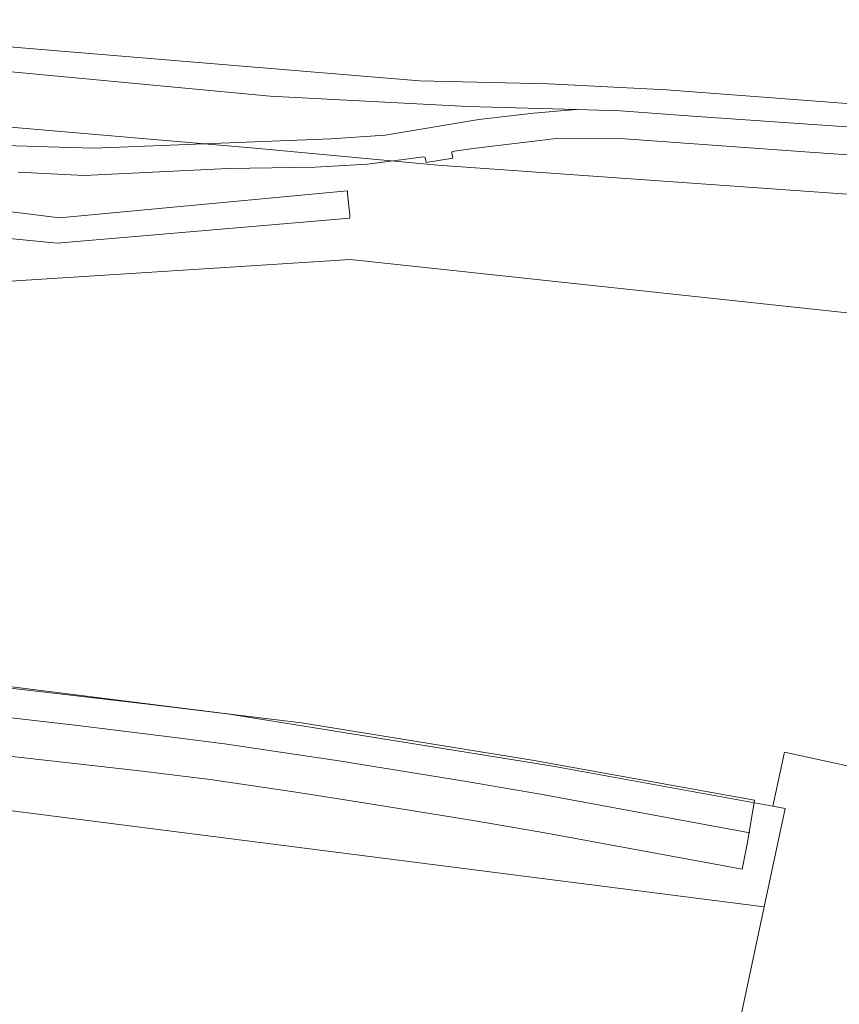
# Model space of a CAD drawing. Header units: metres. Extents: x 237319 to 238937, y 510065 to 511489.
# Tile 167 of 176: x 238622 to 238680, y 510795 to 510865. Entities that reach past the tile are written whole.
import ezdxf

# ---------------------------------------------------------------- set-up
doc = ezdxf.new("R2010")
doc.units = ezdxf.units.M
for name, color, linetype, lineweight in [('B-WE-FV-GELEIDING_WILDRASTER-G', 252, 'Continuous', 18), ('B-WE-GR-GRAS-GV', 252, 'Continuous', 13), ('B-WE-KG-GRENS_PERCEEL-GV', 252, 'Continuous', 18), ('B-WE-OG-TERREIN_OEVER-GV', 252, 'Continuous', 18), ('B-WE-OG-WATER-GV', 252, 'Continuous', 18), ('B-WE-RI-HWA_GOOT_MOLGOOT-G', 252, 'Continuous', 18), ('B-WE-VH-GESLOTENVERHARDING-GV', 252, 'Continuous', 18), ('B-WE-VH-OPENVERHARDING-GV', 252, 'Continuous', 18), ('B-WE-VH-OPENVERHARDING_BETONSTRAATSTEEN-GV', 252, 'Continuous', 18)]:
    doc.layers.add(name, color=color, linetype=linetype, lineweight=lineweight)

# ---------------------------------------------------------------- blocks, each defined once
blk = doc.blocks.new('brk-2025')
at = {"layer": 'B-WE-KG-GRENS_PERCEEL-GV', "flags": 128}
for points in [[(238231.922, 510549.452), (238236.176, 510580.823), (238237.202, 510588.391), (238240.276, 510603.337), (238247.485, 510638.42), (238262.406, 510678.404), (238265.555, 510685.343), (238277.933, 510706.512), (238290.887, 510728.696), (238325.986, 510768.014), (238354.023, 510792.177), (238403.109, 510821.014), (238452.711, 510841.197), (238502.093, 510852.531), (238551.952, 510858.287), (238601.829, 510858.689), (238638.972, 510855.507), (238651.961, 510854.301), (238684.981, 510851.961)], [(238685.679, 510810.662), (238678.708, 510812.174), (238676.545, 510812.643), (238675.722, 510808.809), (238676.602, 510808.648), (238675.107, 510801.681), (238675.098, 510801.671), (238670.242, 510778.752)], [(238540.786, 510847.154), (238577.352, 510848.136), (238604.215, 510848.85), (238614.099, 510846.863), (238614.771, 510820.791), (238614.846, 510817.888), (238615.751, 510817.863), (238616.572, 510817.768), (238621.642, 510846.066), (238645.751, 510847.604), (238683.181, 510843.575)], [(238684.981, 510851.961), (238651.961, 510854.301), (238638.972, 510855.507), (238601.829, 510858.689), (238551.952, 510858.287), (238502.093, 510852.531), (238452.711, 510841.197), (238403.109, 510821.014), (238354.023, 510792.177), (238325.986, 510768.014), (238290.887, 510728.696), (238277.933, 510706.512), (238265.555, 510685.343), (238262.406, 510678.404), (238247.485, 510638.42), (238240.276, 510603.337), (238272.94, 510598.481), (238267.546, 510594.635), (238250.227, 510577.667), (238249.058, 510575.878), (238236.176, 510580.823), (238231.922, 510549.452)], [(238620.433, 510808.64), (238675.107, 510801.681), (238676.602, 510808.648), (238675.722, 510808.809), (238660.119, 510811.663), (238637.179, 510815.335), (238631.372, 510816.057), (238617.367, 510817.676)]]:
    blk.add_lwpolyline(points, dxfattribs=at)
blk = doc.blocks.new('bgt-2025')
at = {"layer": 'B-WE-GR-GRAS-GV', "flags": 128}
blk.add_lwpolyline([(238603.172, 510856.46), (238612.981, 510856.423), (238619.695, 510855.743), (238625.84, 510855.558), (238627.573, 510855.513), (238644.369, 510856.172), (238648.206, 510856.438), (238654.855, 510857.538), (238658.739, 510857.999), (238661.798, 510858.253), (238654.084, 510858.473), (238640.052, 510859.199), (238619.418, 510861.126), (238606.065, 510862.374), (238586.169, 510862.935), (238558.615, 510862.515), (238579.269, 510861.314), (238581.593, 510861.041), (238584.453, 510860.498)], close=True, dxfattribs=at)
at = {"layer": 'B-WE-OG-TERREIN_OEVER-GV', "flags": 128}
for points in [[(238695.576, 510857.564), (238675.657, 510859.067), (238668.184, 510859.653), (238659.8, 510860.065), (238650.664, 510860.291), (238614.965, 510863.244), (238588.078, 510864.622), (238561.483, 510864.526), (238536.021, 510863.134)], [(238536.192, 510861.204), (238552.416, 510862.373), (238555.725, 510862.546), (238558.615, 510862.515), (238586.169, 510862.935), (238606.065, 510862.374), (238619.418, 510861.126), (238640.052, 510859.199), (238654.084, 510858.473), (238661.798, 510858.253), (238664.915, 510858.166), (238670.028, 510857.785), (238680.961, 510857.016)]]:
    blk.add_lwpolyline(points, dxfattribs=at)
at = {"layer": 'B-WE-RI-HWA_GOOT_MOLGOOT-G', "flags": 128}
blk.add_lwpolyline([(238549.946, 510814.402), (238552.651, 510814.612), (238559.766, 510815.118), (238567.931, 510815.552), (238578.19, 510815.927), (238582.921, 510816.048), (238596.35, 510816.065), (238615.019, 510815.792), (238615.545, 510815.782), (238626.607, 510814.511), (238633.48, 510813.665), (238636.818, 510813.232), (238644.927, 510812.024), (238653.843, 510810.58), (238659.224, 510809.676), (238674.082, 510806.929)], dxfattribs=at)
at = {"layer": 'B-WE-VH-GESLOTENVERHARDING-GV', "flags": 128}
blk.add_lwpolyline([(238621.894, 510850.959), (238619.92, 510851.148), (238610.454, 510852.053), (238603.156, 510853.477), (238595.755, 510855.069), (238592.42, 510855.382), (238583.281, 510856.135), (238583.246, 510855.904), (238583.126, 510854.435), (238583.137, 510854.23), (238595.463, 510853.155), (238610.078, 510850.213), (238614.928, 510849.738), (238617.046, 510849.531), (238618.872, 510849.352), (238624.963, 510848.756), (238645.717, 510850.541), (238645.703, 510850.762), (238645.554, 510852.274), (238645.535, 510852.483), (238625.126, 510850.567), (238624.922, 510850.591), (238622.098, 510850.93), (238621.894, 510850.955)], close=True, dxfattribs=at)
at = {"layer": 'B-WE-VH-OPENVERHARDING-GV', "flags": 128}
for points in [[(238622.183, 510853.798), (238626.869, 510853.564), (238637.072, 510854.056), (238643.252, 510854.163), (238646.965, 510854.372), (238650.953, 510854.882), (238651.052, 510854.843), (238651.121, 510854.479), (238653.025, 510854.791), (238652.958, 510855.155), (238652.981, 510855.26), (238654.453, 510855.486), (238660.34, 510856.185), (238665.216, 510856.171), (238678.327, 510855.212), (238697.035, 510853.922)], [(238680.961, 510857.016), (238670.028, 510857.785), (238664.915, 510858.166), (238661.798, 510858.253), (238658.739, 510857.999), (238654.855, 510857.538), (238648.206, 510856.438), (238644.369, 510856.172), (238627.573, 510855.513), (238625.84, 510855.558), (238619.695, 510855.743), (238612.981, 510856.423), (238612.993, 510854.609), (238612.027, 510854.772), (238603.172, 510856.46), (238584.453, 510860.498), (238581.593, 510861.041), (238579.269, 510861.314), (238558.615, 510862.515), (238555.725, 510862.546), (238552.416, 510862.373), (238536.192, 510861.204)]]:
    blk.add_lwpolyline(points, dxfattribs=at)
at = {"layer": 'B-WE-VH-OPENVERHARDING_BETONSTRAATSTEEN-GV', "flags": 128}
blk.add_lwpolyline([(238620.943, 510812.428), (238630.799, 510811.316), (238635.798, 510810.71), (238641.729, 510809.832), (238646.696, 510809.062), (238654.596, 510807.772), (238659.538, 510806.922), (238671.358, 510804.744), (238673.551, 510804.354), (238673.919, 510806.233), (238674.411, 510809.239), (238672.58, 510809.568), (238658.776, 510812.049), (238643.748, 510814.491), (238642.274, 510814.73), (238637.799, 510815.285), (238616.598, 510817.913), (238614.759, 510817.915), (238601.687, 510817.934)], dxfattribs=at)
at = {"layer": 'B-WE-KG-GRENS_PERCEEL-GV'}
blk.add_blockref('brk-2025', (0, 0), dxfattribs=at)

msp = doc.modelspace()

# ---------------------------------------------------------------- linework, layer by layer
at = {"layer": 'B-WE-OG-WATER-GV', "flags": 128}
msp.add_lwpolyline([(238536.021, 510863.134), (238561.483, 510864.526), (238588.078, 510864.622), (238614.965, 510863.244), (238650.664, 510860.291), (238659.8, 510860.065), (238668.184, 510859.653), (238675.657, 510859.067), (238695.576, 510857.564)], dxfattribs=at)

# ---------------------------------------------------------------- block references
at = {"layer": 'B-WE-FV-GELEIDING_WILDRASTER-G'}
msp.add_blockref('bgt-2025', (0, 0), dxfattribs=at)

doc.saveas('drawing.dxf')
